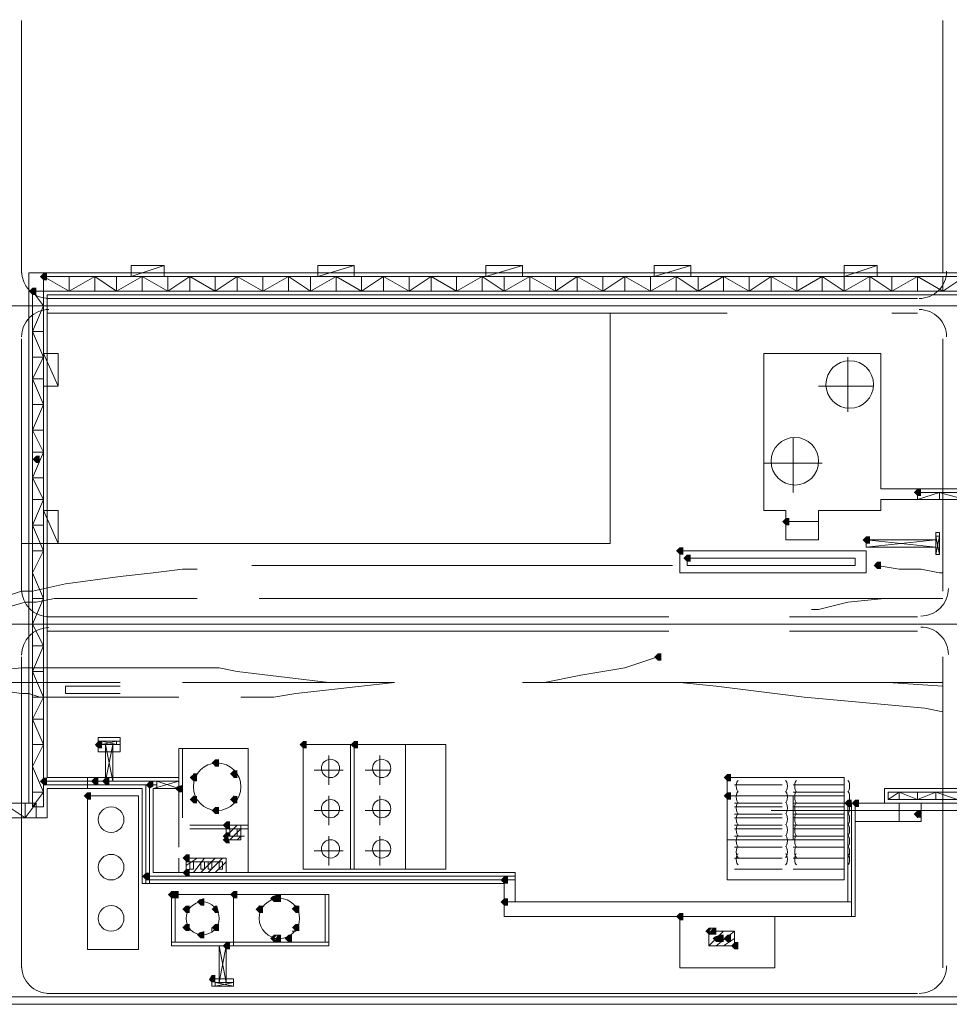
# Model space of a CAD drawing. Header units: millimetres. Extents: x -3176 to 162662, y -36434 to 57907.
# Tile 55 of 155: x 71144 to 73850, y 33908 to 36774. Entities that reach past the tile are written whole.
import ezdxf

# ---------------------------------------------------------------- set-up
doc = ezdxf.new("R2010")
doc.units = ezdxf.units.MM
doc.linetypes.add('1-Sheet - 32170-CIV-6170-DW-2035-015-01 - RZUTY$0$IMPORT-HIDDENX2 _6_', pattern=[238125000.0, 158750000.0, -79375000.0])
doc.layers.get('0').update_dxf_attribs({"lineweight": 5})
doc.layers.add('1-Sheet - 32170-CIV-6170-DW-2035-015-01 - RZUTY$0$CIV_KEYPLAN', color=8, linetype='Continuous', lineweight=0)
doc.layers.add('1-Sheet - 32170-CIV-6170-DW-2035-015-01 - RZUTY$0$PLAN ORIENTACYJNY _KEY PLAN__dwg _3_', color=8, linetype='Continuous', lineweight=0)

# ---------------------------------------------------------------- blocks, each defined once
blk = doc.blocks.new('1-Sheet - 32170-CIV-6170-DW-2035-015-01 - RZUTY$0$PLAN ORIENTACYJNY _KEY PLAN__dwg_A$Ccfc037ab-730732-A_KEY_PLAN')
at = {"layer": '1-Sheet - 32170-CIV-6170-DW-2035-015-01 - RZUTY$0$CIV_KEYPLAN'}
for points in [[(908.25, 1063.02), (909.31, 1063.02), (909.31, 1065.15), (908.25, 1065.15), (907.18, 1064.09)], [(905.05, 1058.77), (906.12, 1058.77), (906.12, 1060.9), (905.05, 1060.9), (903.99, 1059.83)], [(907.18, 1009.81), (907.18, 1011.93), (906.12, 1011.93), (905.05, 1010.87), (906.12, 1009.81)], [(1162.63, 1000.23), (1163.7, 1000.23), (1163.7, 1002.35), (1162.63, 1002.35), (1161.57, 1001.29)], [(1125.38, 991.71), (1125.38, 993.84), (1124.31, 993.84), (1123.25, 992.78), (1124.31, 991.71)], [(1148.79, 986.39), (1148.79, 988.52), (1147.73, 988.52), (1146.67, 987.45), (1147.73, 986.39)], [(1093.45, 983.2), (1094.51, 983.2), (1094.51, 985.32), (1093.45, 985.32), (1092.38, 984.26)], [(1095.58, 981.07), (1096.64, 981.07), (1096.64, 983.2), (1095.58, 983.2), (1094.51, 982.13)], [(1151.99, 978.94), (1151.99, 981.07), (1150.92, 981.07), (1149.86, 980), (1150.92, 978.94)], [(1087.06, 952.33), (1088.13, 952.33), (1088.13, 954.46), (1087.06, 954.46), (1086, 953.39)], [(925.28, 926.78), (925.28, 928.91), (924.21, 928.91), (923.15, 927.85), (924.21, 926.78)], [(983.82, 926.78), (984.88, 926.78), (984.88, 928.91), (983.82, 928.91), (982.75, 927.85)], [(998.72, 926.78), (999.78, 926.78), (999.78, 928.91), (998.72, 928.91), (997.65, 927.85)], [(958.27, 921.46), (959.34, 921.46), (959.34, 923.59), (958.27, 923.59), (957.21, 922.53)], [(963.59, 918.27), (964.66, 918.27), (964.66, 920.4), (963.59, 920.4), (962.53, 919.33)], [(908.25, 916.14), (909.31, 916.14), (909.31, 918.27), (908.25, 918.27), (907.18, 917.21)], [(924.21, 916.14), (924.21, 918.27), (923.15, 918.27), (922.08, 917.21), (923.15, 916.14)], [(927.4, 916.14), (927.4, 918.27), (926.34, 918.27), (925.28, 917.21), (926.34, 916.14)], [(939.11, 915.08), (940.18, 915.63), (940.18, 917.21), (939.11, 917.21), (938.05, 916.14), (938.56, 915.63)], [(952.95, 917.21), (952.95, 919.33), (951.89, 919.33), (950.82, 918.27), (951.89, 917.21)], [(1108.35, 917.21), (1108.35, 919.33), (1107.28, 919.33), (1106.22, 918.27), (1107.28, 917.21)], [(947.63, 914.01), (948.69, 914.01), (948.69, 916.14), (947.11, 915.63), (946.56, 915.08)], [(922.08, 911.88), (922.08, 914.01), (921.02, 914.01), (919.95, 912.95), (921.02, 911.88)], [(952.95, 910.82), (952.95, 912.95), (951.89, 912.95), (950.82, 911.88), (951.89, 910.82)], [(963.59, 910.82), (964.66, 910.82), (964.66, 912.95), (963.59, 912.95), (962.53, 911.88)], [(1107.28, 911.88), (1108.35, 911.88), (1108.35, 914.01), (1107.28, 914.01), (1106.22, 912.95)], [(1143.47, 909.75), (1143.47, 911.88), (1142.41, 911.88), (1141.34, 910.82), (1142.41, 909.75)], [(1145.6, 909.75), (1145.6, 911.88), (1144.54, 911.88), (1143.47, 910.82), (1144.54, 909.75)], [(959.34, 907.63), (959.34, 909.75), (958.27, 909.75), (957.21, 908.69), (958.27, 907.63)], [(1163.7, 906.56), (1163.7, 908.69), (1162.63, 908.69), (1161.57, 907.63), (1162.63, 906.56)], [(962.53, 903.37), (962.53, 905.5), (961.46, 905.5), (960.4, 904.43), (961.46, 903.37)], [(960.93, 900.71), (962, 901.24), (962.53, 901.24), (962.53, 902.3), (961.46, 902.3), (960.4, 901.24)], [(961.46, 899.11), (962.53, 899.11), (962, 901.24), (960.93, 900.71), (960.4, 900.18), (961.11, 899.47)], [(950.82, 893.79), (950.82, 895.92), (949.76, 895.92), (948.69, 894.85), (949.76, 893.79)], [(949.76, 889.53), (950.82, 889.53), (950.82, 891.66), (949.76, 891.66), (948.69, 890.6)], [(939.11, 888.47), (939.11, 890.6), (938.05, 890.6), (936.98, 889.53), (938.05, 888.47)], [(1043.42, 887.4), (1043.42, 889.53), (1042.36, 889.53), (1041.29, 888.47), (1042.36, 887.4)], [(945.5, 883.15), (946.56, 883.15), (945.85, 884.56), (946.56, 885.27), (945.5, 885.27), (944.43, 884.21)], [(946.56, 883.15), (947.63, 883.15), (947.63, 885.27), (946.56, 885.27), (945.5, 884.21)], [(955.08, 881.02), (955.08, 883.15), (953.66, 882.8), (952.95, 882.08), (954.01, 881.02)], [(964.66, 883.15), (964.66, 885.27), (963.59, 885.27), (962.53, 884.21), (963.59, 883.15)], [(975.3, 882.08), (976.37, 882.08), (976.37, 884.21), (974.77, 883.68), (974.24, 883.15)], [(977.43, 882.08), (977.43, 884.21), (976.37, 884.21), (976.37, 882.08)], [(1042.36, 881.02), (1043.42, 881.02), (1043.42, 883.15), (1042.36, 883.15), (1041.29, 882.08)], [(950.82, 878.89), (950.82, 881.02), (949.76, 881.02), (948.69, 879.95), (949.76, 878.89)], [(958.27, 878.89), (959.34, 878.89), (958.8, 881.02), (958.27, 881.02), (957.21, 879.95), (957.92, 879.24)], [(972.11, 878.89), (972.11, 881.02), (971.04, 881.02), (969.98, 879.95), (971.04, 878.89)], [(981.69, 878.89), (982.75, 878.89), (982.75, 881.02), (981.69, 881.02), (980.62, 879.95)], [(1094.51, 876.76), (1094.51, 878.89), (1093.45, 878.89), (1092.38, 877.82), (1093.45, 876.76)], [(950.82, 873.57), (950.82, 875.69), (949.76, 875.69), (948.69, 874.63), (949.76, 873.57)], [(959.34, 873.57), (959.34, 875.69), (958.27, 875.69), (957.21, 874.63), (958.27, 873.57)], [(982.75, 873.57), (982.75, 875.69), (981.69, 875.69), (980.62, 874.63), (981.69, 873.57)], [(1103.03, 872.5), (1101.96, 873.57), (1103.03, 874.63), (1101.96, 874.63), (1100.9, 873.57), (1101.96, 872.5)], [(1104.09, 872.5), (1104.09, 874.63), (1103.03, 874.63), (1102.32, 873.21), (1103.03, 872.5)], [(955.08, 871.44), (955.08, 873.57), (953.66, 873.22), (952.95, 872.5), (954.01, 871.44)], [(975.3, 870.37), (976.37, 870.37), (975.3, 871.44), (976.37, 872.5), (975.3, 872.5), (974.24, 871.44)], [(976.37, 870.37), (977.43, 870.37), (977.43, 872.5), (976.37, 872.5), (975.66, 871.08)], [(980.62, 870.37), (980.62, 872.5), (979.56, 872.5), (978.49, 871.44), (979.56, 870.37)], [(1104.09, 870.37), (1105.16, 870.37), (1105.16, 872.5), (1103.56, 871.97), (1103.03, 871.44)], [(1105.16, 870.37), (1106.22, 870.37), (1106.22, 872.5), (1105.16, 872.5)], [(1107.28, 870.37), (1108.35, 870.37), (1108.35, 872.5), (1107.28, 872.5), (1106.22, 871.44)], [(962.53, 868.24), (962.53, 870.37), (961.46, 870.37), (960.4, 869.31), (961.46, 868.24)], [(1110.48, 868.24), (1110.48, 870.37), (1109.41, 870.37), (1108.35, 869.31), (1109.41, 868.24)], [(958.27, 858.66), (958.27, 860.79), (957.21, 860.79), (956.41, 859.46), (957.21, 858.66)]]:
    blk.add_hatch(color=256, dxfattribs=at).paths.add_polyline_path(points)
for p, q in [((901.86, 1138.59), (901.86, 1065.15)), ((1170.08, 1138.59), (1170.08, 1065.15)), ((1035.97, 1064.09), (1035.97, 1059.83)), ((1077.48, 1064.09), (1077.48, 1059.83)), ((1155.18, 1059.83), (1155.18, 1064.09)), ((1170.08, 1059.83), (1176.47, 1064.09)), ((1162.63, 1057.7), (909.31, 1057.7)), ((909.31, 1053.44), (1107.28, 1053.44)), ((1155.18, 1053.44), (1162.63, 1053.44)), ((905.05, 1048.12), (908.25, 1048.12)), ((901.86, 1045.99), (901.86, 972.55)), ((1170.08, 1045.99), (1170.08, 972.55)), ((1142.41, 1024.71), (1142.41, 1040.67)), ((1133.89, 1032.16), (1149.86, 1032.16)), ((1126.44, 1001.29), (1126.44, 1017.26)), ((907.18, 1010.87), (906.12, 1010.87)), ((1117.93, 1009.81), (1134.96, 1009.81)), ((1192.43, 1001.29), (1162.63, 1001.29)), ((1169.02, 1001.29), (1169.02, 999.16)), ((1124.31, 992.78), (1133.89, 992.78)), ((968.92, 980), (1091.32, 980)), ((1170.08, 970.42), (971.04, 970.42)), ((908.25, 956.59), (905.05, 962.97)), ((909.31, 965.1), (1090.25, 965.1)), ((1125.38, 965.1), (1162.63, 965.1)), ((1090.25, 960.84), (909.31, 960.84)), ((1162.63, 960.84), (1125.38, 960.84)), ((901.86, 953.39), (901.86, 862.92)), ((1170.08, 953.39), (1170.08, 862.92)), ((930.6, 945.94), (890.15, 945.94)), ((1047.68, 945.94), (1170.08, 945.94)), ((1154.12, 945.94), (1170.08, 944.88)), ((947.63, 941.69), (905.05, 941.69)), ((905.05, 935.3), (908.25, 935.3)), ((930.6, 928.91), (924.21, 928.91)), ((924.21, 927.85), (930.6, 927.85)), ((948.69, 926.78), (948.69, 906.56)), ((997.65, 927.85), (997.65, 891.66)), ((998.72, 891.66), (998.72, 927.85)), ((1013.62, 927.85), (1013.62, 891.66)), ((991.27, 916.14), (991.27, 924.66)), ((1006.17, 916.14), (1006.17, 924.66)), ((958.27, 921.46), (958.27, 922.53)), ((987.01, 920.4), (995.52, 920.4)), ((1001.91, 920.4), (1009.36, 920.4)), ((921.02, 918.27), (921.02, 915.08)), ((923.15, 917.21), (923.15, 916.14)), ((941.24, 916.14), (908.25, 916.14)), ((938.05, 916.14), (938.05, 887.4)), ((939.11, 887.4), (939.11, 916.14)), ((1109.41, 916.14), (1123.25, 916.14)), ((1126.44, 916.14), (1141.34, 916.14)), ((991.27, 904.43), (991.27, 912.95)), ((1006.17, 904.43), (1006.17, 912.95)), ((1107.28, 912.95), (1141.34, 912.95)), ((1141.34, 914.01), (1126.44, 914.01)), ((1126.44, 912.95), (1126.44, 900.18)), ((1157.31, 914.01), (1154.12, 911.88)), ((902.92, 906.56), (906.12, 910.82)), ((987.01, 908.69), (995.52, 908.69)), ((1001.91, 908.69), (1009.36, 908.69)), ((1123.25, 910.82), (1109.41, 910.82)), ((1109.41, 909.75), (1123.25, 909.75)), ((1120.06, 908.69), (1224.36, 908.69)), ((1141.34, 910.82), (1126.44, 910.82)), ((1126.44, 909.75), (1141.34, 909.75)), ((1143.47, 910.82), (1143.47, 877.82)), ((1157.31, 910.82), (1157.31, 905.5)), ((1123.25, 907.63), (1109.41, 907.63)), ((1109.41, 906.56), (1123.25, 906.56)), ((1141.34, 907.63), (1126.44, 907.63)), ((1126.44, 906.56), (1141.34, 906.56)), ((1162.63, 907.63), (1162.63, 906.56)), ((950.82, 904.43), (967.85, 904.43)), ((967.85, 903.37), (950.82, 903.37)), ((961.46, 903.37), (962.53, 904.43)), ((962.53, 900.18), (965.72, 903.37)), ((962.53, 901.24), (962.53, 903.37)), ((964.66, 903.37), (964.66, 901.24)), ((1123.25, 904.43), (1109.41, 904.43)), ((1109.41, 903.37), (1123.25, 903.37)), ((1141.34, 904.43), (1126.44, 904.43)), ((1126.44, 903.37), (1141.34, 903.37)), ((964.66, 900.18), (965.72, 901.24)), ((991.27, 892.72), (991.27, 901.24)), ((1006.17, 892.72), (1006.17, 901.24)), ((1141.34, 900.18), (1107.28, 900.18)), ((1123.25, 901.24), (1109.41, 901.24)), ((1141.34, 901.24), (1126.44, 901.24)), ((1109.41, 898.05), (1123.25, 898.05)), ((1141.34, 898.05), (1126.44, 898.05)), ((947.63, 890.6), (947.63, 894.85)), ((949.76, 892.72), (952.95, 894.85)), ((951.89, 890.6), (955.08, 894.85)), ((954.01, 890.6), (958.27, 894.85)), ((956.14, 890.6), (960.4, 894.85)), ((987.01, 896.98), (995.52, 896.98)), ((1001.91, 896.98), (1009.36, 896.98)), ((1109.41, 894.85), (1123.25, 894.85)), ((1141.34, 894.85), (1126.44, 894.85)), ((958.27, 890.6), (961.46, 893.79)), ((1123.25, 891.66), (1109.41, 891.66)), ((1141.34, 891.66), (1126.44, 891.66)), ((938.05, 889.53), (1045.55, 889.53)), ((1045.55, 888.47), (938.05, 888.47)), ((946.56, 870.37), (946.56, 884.21)), ((963.59, 884.21), (963.59, 869.31)), ((975.3, 883.15), (976.37, 883.15)), ((990.2, 884.21), (990.2, 870.37)), ((949.76, 878.89), (949.76, 879.95)), ((958.27, 879.95), (958.27, 878.89)), ((971.04, 881.02), (971.04, 879.95)), ((1042.36, 882.08), (1143.47, 882.08)), ((957.21, 873.57), (957.21, 874.63)), ((976.37, 871.44), (975.3, 871.44)), ((1101.96, 872.5), (1104.09, 873.57)), ((1101.96, 869.31), (1106.22, 873.57)), ((1105.16, 871.44), (1104.09, 871.44)), ((1106.22, 869.31), (1109.41, 871.44)), ((991.27, 870.37), (945.5, 870.37)), ((958.27, 858.66), (963.59, 857.6)), ((909.31, 855.47), (1162.63, 855.47)), ((637.89, 852.28), (1657.57, 852.28))]:
    blk.add_line(p, q, dxfattribs=at)
at = {"layer": '1-Sheet - 32170-CIV-6170-DW-2035-015-01 - RZUTY$0$CIV_KEYPLAN', "flags": 128}
for points in [[(1188.18, 914.01), (1154.12, 914.01), (1154.12, 911.88), (1188.18, 911.88), (1188.18, 1186.49), (1184.98, 1181.17), (1188.18, 1175.85)], [(943.37, 1067.28), (933.79, 1067.28), (933.79, 1064.09), (943.37, 1067.28), (943.37, 1064.09)], [(998.72, 1067.28), (988.07, 1067.28), (988.07, 1064.09), (998.72, 1067.28), (998.72, 1064.09)], [(1047.68, 1067.28), (1037.04, 1067.28), (1037.04, 1064.09), (1047.68, 1067.28), (1047.68, 1064.09)], [(1096.64, 1067.28), (1086, 1067.28), (1086, 1064.09), (1096.64, 1067.28), (1096.64, 1064.09)], [(1141.34, 1064.09), (1150.92, 1067.28), (1150.92, 1064.09)], [(1150.92, 1067.28), (1141.34, 1067.28), (1141.34, 1059.83)], [(903.99, 910.82), (903.99, 1065.15), (1184.98, 1065.15)], [(905.05, 1059.83), (1176.47, 1059.83), (1176.47, 1064.09), (908.25, 1064.09), (908.25, 909.75), (905.05, 909.75), (905.05, 1059.83), (908.25, 1055.57)], [(908.25, 1064.09), (915.7, 1059.83), (915.7, 1064.09)], [(915.7, 1059.83), (923.15, 1064.09), (923.15, 1059.83)], [(923.15, 1064.09), (929.53, 1059.83), (929.53, 1064.09)], [(929.53, 1059.83), (936.98, 1064.09), (936.98, 1059.83)], [(936.98, 1064.09), (944.43, 1059.83), (944.43, 1064.09)], [(944.43, 1059.83), (950.82, 1064.09), (950.82, 1059.83)], [(950.82, 1064.09), (958.27, 1059.83), (958.27, 1064.09)], [(958.27, 1059.83), (964.66, 1064.09), (964.66, 1059.83)], [(964.66, 1064.09), (972.11, 1059.83), (972.11, 1064.09)], [(972.11, 1059.83), (979.56, 1064.09), (979.56, 1059.83)], [(979.56, 1064.09), (985.95, 1059.83), (985.95, 1064.09)], [(985.95, 1059.83), (993.4, 1064.09), (993.4, 1059.83)], [(993.4, 1064.09), (1000.85, 1059.83), (1000.85, 1064.09)], [(1000.85, 1059.83), (1007.23, 1064.09), (1007.23, 1059.83)], [(1007.23, 1064.09), (1014.68, 1059.83), (1014.68, 1064.09)], [(1014.68, 1059.83), (1021.07, 1064.09), (1021.07, 1059.83)], [(1021.07, 1064.09), (1028.52, 1059.83), (1028.52, 1064.09)], [(1028.52, 1059.83), (1035.97, 1064.09), (1042.36, 1059.83), (1042.36, 1064.09)], [(1042.36, 1059.83), (1049.81, 1064.09), (1049.81, 1059.83)], [(1049.81, 1064.09), (1057.26, 1059.83), (1057.26, 1064.09)], [(1057.26, 1059.83), (1063.64, 1064.09), (1063.64, 1059.83)], [(1063.64, 1064.09), (1071.1, 1059.83), (1071.1, 1064.09)], [(1071.1, 1059.83), (1077.48, 1064.09), (1084.93, 1059.83), (1084.93, 1064.09)], [(1084.93, 1059.83), (1092.38, 1064.09), (1092.38, 1059.83)], [(1092.38, 1064.09), (1098.77, 1059.83), (1098.77, 1064.09)], [(1098.77, 1059.83), (1106.22, 1064.09), (1106.22, 1059.83)], [(1106.22, 1064.09), (1113.67, 1059.83), (1113.67, 1064.09)], [(1113.67, 1059.83), (1120.06, 1064.09), (1120.06, 1059.83)], [(1120.06, 1064.09), (1127.51, 1059.83), (1127.51, 1064.09)], [(1127.51, 1059.83), (1134.96, 1064.09), (1134.96, 1059.83)], [(1134.96, 1064.09), (1141.34, 1059.83), (1148.79, 1064.09), (1148.79, 1059.83)], [(1148.79, 1064.09), (1155.18, 1059.83), (1162.63, 1064.09), (1162.63, 1059.83)], [(1162.63, 1064.09), (1170.08, 1059.83), (1170.08, 1064.09)], [(1184.98, 1058.77), (909.31, 1058.77), (909.31, 918.27), (947.63, 918.27)], [(905.05, 1055.57), (908.25, 1055.57), (905.05, 1048.12), (908.25, 1040.67)], [(1073.22, 1053.44), (1073.22, 986.39), (901.86, 986.39)], [(905.05, 1040.67), (908.25, 1040.67), (905.05, 1034.29)], [(912.5, 1032.16), (912.5, 1041.74), (908.25, 1041.74), (912.5, 1032.16), (908.25, 1032.16)], [(1184.98, 1002.35), (1151.99, 1002.35), (1151.99, 1041.74), (1117.93, 1041.74), (1117.93, 995.97), (1124.31, 995.97), (1124.31, 987.45), (1133.89, 987.45), (1133.89, 995.97), (1151.99, 995.97), (1151.99, 999.16), (1188.18, 999.16)], [(908.25, 1026.84), (905.05, 1034.29), (908.25, 1034.29)], [(905.05, 1026.84), (908.25, 1026.84), (905.05, 1019.38)], [(908.25, 1013), (905.05, 1019.38), (908.25, 1019.38)], [(905.05, 1013), (908.25, 1013), (905.05, 1005.55)], [(908.25, 999.16), (905.05, 1005.55), (908.25, 1005.55)], [(1162.63, 1002.35), (1162.63, 999.16), (1169.02, 1001.29), (1176.47, 999.16), (1176.47, 1001.29)], [(905.05, 999.16), (908.25, 999.16), (905.05, 991.71)], [(908.25, 984.26), (905.05, 991.71), (908.25, 991.71)], [(1169.02, 983.2), (1169.02, 989.58), (1167.95, 989.58), (1167.95, 983.2), (1169.02, 988.52), (1167.95, 988.52), (1169.02, 983.2), (1167.95, 983.2)], [(1147.73, 985.32), (1167.95, 987.45), (1147.73, 987.45), (1147.73, 985.32), (1167.95, 985.32), (1147.73, 987.45)], [(908.25, 970.42), (905.05, 977.87), (908.25, 984.26), (905.05, 984.26)], [(862.48, 956.59), (881.64, 966.17), (892.28, 969.36), (901.86, 972.55), (905.05, 972.55), (914.63, 974.68), (930.6, 976.81), (940.18, 977.87), (948.69, 978.94), (952.95, 978.94)], [(1150.92, 980), (1157.31, 978.94), (1163.7, 978.94), (1169.02, 977.87), (1170.08, 977.87)], [(952.95, 970.42), (911.44, 970.42), (906.12, 969.36), (902.92, 969.36), (880.57, 962.97), (859.28, 955.52), (847.58, 951.26), (835.87, 949.14), (813.52, 945.94)], [(905.05, 970.42), (908.25, 970.42), (905.05, 962.97), (908.25, 962.97)], [(1131.76, 967.23), (1133.89, 967.23), (1142.41, 969.36), (1153.05, 970.42)], [(905.05, 956.59), (908.25, 956.59), (905.05, 949.14)], [(1054.07, 945.94), (1064.71, 948.07), (1077.48, 950.2), (1087.06, 953.39)], [(661.31, 945.94), (860.35, 945.94), (901.86, 950.2), (959.34, 950.2), (964.66, 949.14), (991.27, 945.94)], [(908.25, 927.85), (905.05, 935.3), (908.25, 941.69), (905.05, 949.14), (908.25, 949.14)], [(907.18, 941.69), (903.99, 942.75), (901.86, 942.75), (879.51, 945.94)], [(948.69, 945.94), (1010.43, 945.94), (981.69, 942.75), (975.3, 941.69), (965.72, 941.69)], [(1093.45, 945.94), (1104.09, 944.88), (1129.64, 941.69), (1164.76, 938.49), (1170.08, 937.43)], [(930.6, 942.75), (914.63, 942.75), (914.63, 944.88), (930.6, 944.88)], [(908.25, 914.01), (905.05, 921.46), (908.25, 927.85), (905.05, 927.85)], [(947.63, 898.05), (947.63, 926.78), (967.85, 926.78), (967.85, 890.6)], [(908.25, 917.21), (947.63, 917.21), (940.18, 915.08), (947.63, 915.08), (941.24, 917.21), (941.24, 915.08)], [(951.89, 918.27), (951.89, 919.33), (952.95, 919.33)], [(963.59, 919.33), (964.66, 918.27), (963.59, 918.27)], [(1188.18, 919.33), (1184.98, 919.33), (1188.18, 914.01), (1184.98, 911.88), (1179.66, 914.01), (1174.34, 911.88), (1167.95, 914.01), (1167.95, 911.88)], [(1042.36, 887.4), (936.98, 887.4), (936.98, 915.08), (909.31, 915.08), (909.31, 906.56), (872.06, 906.56), (872.06, 910.82), (906.12, 910.82), (906.12, 906.56)], [(940.18, 915.08), (940.18, 890.6), (1045.55, 890.6), (1045.55, 882.08)], [(1184.98, 915.08), (1153.05, 915.08), (1153.05, 910.82)], [(905.05, 914.01), (908.25, 914.01), (905.05, 909.75)], [(952.95, 911.88), (951.89, 911.88), (951.89, 912.95)], [(963.59, 912.95), (964.66, 911.88), (963.59, 911.88)], [(1162.63, 911.88), (1157.31, 914.01), (1157.31, 911.88)], [(1167.95, 914.01), (1162.63, 911.88), (1162.63, 914.01)], [(896.54, 910.82), (902.92, 906.56), (902.92, 910.82)], [(1144.54, 910.82), (1144.54, 877.82), (1042.36, 877.82), (1042.36, 888.47)], [(1142.41, 882.08), (1142.41, 910.82), (1401.05, 910.82), (1393.6, 906.56), (1388.28, 910.82)], [(1163.7, 910.82), (1163.7, 905.5), (1144.54, 905.5)], [(966.79, 901.24), (961.46, 901.24), (964.66, 904.43)], [(965.72, 904.43), (965.72, 900.18), (961.46, 900.18), (961.46, 904.43)], [(949.76, 890.6), (949.76, 894.85), (961.46, 894.85), (961.46, 890.6)], [(949.76, 893.79), (960.4, 893.79), (960.4, 891.66), (959.34, 891.66), (959.34, 893.79)], [(950.82, 893.79), (950.82, 891.66), (951.89, 891.66), (951.89, 893.79)], [(954.01, 893.79), (954.01, 891.66), (955.08, 891.66), (955.08, 893.79)], [(957.21, 893.79), (957.21, 891.66), (956.14, 891.66), (956.14, 893.79)], [(980.62, 879.95), (981.69, 881.02), (981.69, 879.95)], [(1121.12, 877.82), (1121.12, 862.92), (1093.45, 862.92), (1093.45, 877.82)], [(981.69, 874.63), (981.69, 873.57), (980.62, 873.57)], [(1109.41, 873.57), (1109.41, 869.31), (1101.96, 869.31), (1101.96, 873.57), (1109.41, 873.57), (1104.09, 869.31)]]:
    blk.add_lwpolyline(points, dxfattribs=at)
for points in [[(908.25, 995.97), (912.5, 986.39), (912.5, 995.97)], [(1093.45, 984.26), (1147.73, 984.26), (1147.73, 977.87), (1093.45, 977.87)], [(1095.58, 982.13), (1144.54, 982.13), (1144.54, 980), (1095.58, 980)], [(924.21, 929.98), (924.21, 925.72), (930.6, 925.72), (930.6, 929.98)], [(925.28, 927.85), (925.28, 928.91), (929.53, 927.85), (929.53, 928.91)], [(928.47, 927.85), (928.47, 917.21), (926.34, 927.85), (926.34, 917.21)], [(983.82, 927.85), (1025.33, 927.85), (1025.33, 891.66), (983.82, 891.66)], [(1107.28, 918.27), (1141.34, 918.27), (1141.34, 888.47), (1107.28, 888.47)], [(921.02, 912.95), (935.92, 912.95), (935.92, 868.24), (921.02, 868.24)], [(991.27, 884.21), (991.27, 869.31), (945.5, 869.31), (945.5, 884.21)], [(959.34, 858.66), (959.34, 869.31), (961.46, 858.66), (961.46, 869.31)], [(957.21, 859.73), (963.59, 859.73), (963.59, 857.6), (957.21, 857.6)], [(963.59, 858.66), (958.27, 858.66), (958.27, 857.6)]]:
    blk.add_lwpolyline(points, close=True, dxfattribs=at)
at = {"layer": '1-Sheet - 32170-CIV-6170-DW-2035-015-01 - RZUTY$0$CIV_KEYPLAN'}
for centre, radius in [((1142.94, 1032.69), 6.92), ((1126.97, 1010.34), 6.92), ((991.8, 920.93), 2.66), ((1006.7, 920.93), 2.66), ((958.8, 915.61), 6.92), ((991.8, 909.22), 2.66), ((1006.7, 909.22), 2.66), ((927.94, 906.03), 3.73), ((991.8, 897.51), 2.66), ((1006.7, 897.51), 2.66), ((927.94, 892.19), 3.73), ((976.9, 877.29), 5.85), ((927.94, 877.29), 3.73), ((954.55, 877.29), 4.79)]:
    blk.add_circle(centre, radius, dxfattribs=at)
for centre, start, end in [((909.84, 1065.69), 179.9989, 269.9937), ((1163.16, 1065.69), 269.9969, 0.003), ((909.84, 1046.53), 89.9981, 180.0019), ((1163.16, 1046.53), 359.9981, 90.0019), ((909.84, 973.08), 179.9997, 269.9854), ((1163.66, 973.27), 269.9835, 0.0001), ((909.84, 953.93), 90.0146, 180.0003), ((1163.66, 954.11), 359.9981, 90.0146), ((909.84, 863.45), 179.9981, 270.0019), ((1163.16, 863.45), 269.9981, 0.0019)]:
    blk.add_arc(centre, 7.98, start, end, dxfattribs=at)
for points in [[(1110.44, 917.39), (1110.14, 917.39), (1109.9, 916.67), (1109.9, 915.79)], [(1124.8, 915.79), (1124.8, 916.67), (1124.57, 917.39), (1124.27, 917.39)], [(1127.47, 917.39), (1127.17, 917.39), (1126.93, 916.67), (1126.93, 915.79)], [(1142.9, 915.79), (1142.9, 916.67), (1142.66, 917.39), (1142.37, 917.39)], [(1109.9, 915.79), (1109.9, 914.91), (1110.14, 914.19), (1110.44, 914.19)], [(1124.27, 914.19), (1124.57, 914.19), (1124.8, 914.91), (1124.8, 915.79)], [(1126.93, 915.79), (1126.93, 914.91), (1127.17, 914.19), (1127.47, 914.19)], [(1142.37, 914.19), (1142.66, 914.19), (1142.9, 914.91), (1142.9, 915.79)], [(1110.44, 914.19), (1110.14, 914.19), (1109.9, 913.48), (1109.9, 912.6)], [(1109.9, 912.6), (1109.9, 911.72), (1110.14, 911), (1110.44, 911)], [(1124.8, 912.6), (1124.8, 913.48), (1124.57, 914.19), (1124.27, 914.19)], [(1124.27, 911), (1124.57, 911), (1124.8, 911.72), (1124.8, 912.6)], [(1127.47, 914.19), (1127.17, 914.19), (1126.93, 913.48), (1126.93, 912.6)], [(1126.93, 912.6), (1126.93, 911.72), (1127.17, 911), (1127.47, 911)], [(1142.9, 912.6), (1142.9, 913.48), (1142.66, 914.19), (1142.37, 914.19)], [(1142.37, 911), (1142.66, 911), (1142.9, 911.72), (1142.9, 912.6)], [(1110.44, 911), (1110.14, 911), (1109.9, 910.29), (1109.9, 909.41)], [(1109.9, 909.41), (1109.9, 908.52), (1110.14, 907.81), (1110.44, 907.81)], [(1124.8, 909.41), (1124.8, 910.29), (1124.57, 911), (1124.27, 911)], [(1124.27, 907.81), (1124.57, 907.81), (1124.8, 908.52), (1124.8, 909.41)], [(1127.47, 911), (1127.17, 911), (1126.93, 910.29), (1126.93, 909.41)], [(1126.93, 909.41), (1126.93, 908.52), (1127.17, 907.81), (1127.47, 907.81)], [(1142.9, 909.41), (1142.9, 910.29), (1142.66, 911), (1142.37, 911)], [(1142.37, 907.81), (1142.66, 907.81), (1142.9, 908.52), (1142.9, 909.41)], [(1110.44, 907.81), (1110.14, 907.81), (1109.9, 907.09), (1109.9, 906.21)], [(1109.9, 906.21), (1109.9, 905.33), (1110.14, 904.62), (1110.44, 904.62)], [(1124.8, 906.21), (1124.8, 907.09), (1124.57, 907.81), (1124.27, 907.81)], [(1124.27, 904.62), (1124.57, 904.62), (1124.8, 905.33), (1124.8, 906.21)], [(1127.47, 907.81), (1127.17, 907.81), (1126.93, 907.09), (1126.93, 906.21)], [(1126.93, 906.21), (1126.93, 905.33), (1127.17, 904.62), (1127.47, 904.62)], [(1142.9, 906.21), (1142.9, 907.09), (1142.66, 907.81), (1142.37, 907.81)], [(1142.37, 904.62), (1142.66, 904.62), (1142.9, 905.33), (1142.9, 906.21)], [(1110.44, 904.61), (1110.14, 904.61), (1109.9, 903.9), (1109.9, 903.02)], [(1109.9, 903.02), (1109.9, 902.14), (1110.14, 901.42), (1110.44, 901.42)], [(1124.8, 903.02), (1124.8, 903.9), (1124.57, 904.61), (1124.27, 904.61)], [(1124.27, 901.42), (1124.57, 901.42), (1124.8, 902.14), (1124.8, 903.02)], [(1127.47, 904.61), (1127.17, 904.61), (1126.93, 903.9), (1126.93, 903.02)], [(1126.93, 903.02), (1126.93, 902.14), (1127.17, 901.42), (1127.47, 901.42)], [(1142.9, 903.02), (1142.9, 903.9), (1142.66, 904.61), (1142.37, 904.61)], [(1142.37, 901.42), (1142.66, 901.42), (1142.9, 902.14), (1142.9, 903.02)], [(1110.44, 901.42), (1110.14, 901.42), (1109.9, 900.71), (1109.9, 899.83)], [(1124.8, 899.83), (1124.8, 900.71), (1124.57, 901.42), (1124.27, 901.42)], [(1127.47, 901.42), (1127.17, 901.42), (1126.93, 900.71), (1126.93, 899.83)], [(1142.9, 899.83), (1142.9, 900.71), (1142.66, 901.42), (1142.37, 901.42)], [(1109.9, 899.83), (1109.9, 898.94), (1110.14, 898.23), (1110.44, 898.23)], [(1110.44, 898.23), (1110.14, 898.23), (1109.9, 897.51), (1109.9, 896.63)], [(1124.27, 898.23), (1124.57, 898.23), (1124.8, 898.94), (1124.8, 899.83)], [(1124.8, 896.63), (1124.8, 897.51), (1124.57, 898.23), (1124.27, 898.23)], [(1126.93, 899.83), (1126.93, 898.94), (1127.17, 898.23), (1127.47, 898.23)], [(1127.47, 898.23), (1127.17, 898.23), (1126.93, 897.51), (1126.93, 896.63)], [(1142.37, 898.23), (1142.66, 898.23), (1142.9, 898.94), (1142.9, 899.83)], [(1142.9, 896.63), (1142.9, 897.51), (1142.66, 898.23), (1142.37, 898.23)], [(1109.9, 896.63), (1109.9, 895.75), (1110.14, 895.04), (1110.44, 895.04)], [(1110.44, 896.1), (1110.14, 896.1), (1109.9, 895.38), (1109.9, 894.5)], [(1109.9, 894.5), (1109.9, 893.62), (1110.14, 892.91), (1110.44, 892.91)], [(1124.27, 895.04), (1124.57, 895.04), (1124.8, 895.75), (1124.8, 896.63)], [(1124.8, 894.5), (1124.8, 895.38), (1124.57, 896.1), (1124.27, 896.1)], [(1124.27, 892.91), (1124.57, 892.91), (1124.8, 893.62), (1124.8, 894.5)], [(1126.93, 896.63), (1126.93, 895.75), (1127.17, 895.04), (1127.47, 895.04)], [(1127.47, 896.1), (1127.17, 896.1), (1126.93, 895.38), (1126.93, 894.5)], [(1126.93, 894.5), (1126.93, 893.62), (1127.17, 892.91), (1127.47, 892.91)], [(1142.37, 895.04), (1142.66, 895.04), (1142.9, 895.75), (1142.9, 896.63)], [(1142.9, 894.5), (1142.9, 895.38), (1142.66, 896.1), (1142.37, 896.1)], [(1142.37, 892.91), (1142.66, 892.91), (1142.9, 893.62), (1142.9, 894.5)]]:
    blk.add_open_spline(points, degree=3, dxfattribs=at)
blk = doc.blocks.new('1-Sheet - 32170-CIV-6170-DW-2035-015-01 - RZUTY$0$PLAN ORIENTACYJNY _KEY PLAN__dwg_A$Cf23b0f8a-730733-A_KEY_PLAN')
at = {"layer": '1-Sheet - 32170-CIV-6170-DW-2035-015-01 - RZUTY$0$CIV_KEYPLAN', "linetype": '1-Sheet - 32170-CIV-6170-DW-2035-015-01 - RZUTY$0$IMPORT-HIDDENX2 _6_'}
for p, q in [((68.45, 1055.57), (3245.61, 1055.57)), ((68.45, 962.97), (3245.61, 962.97)), ((68.45, 854.41), (3245.61, 854.41))]:
    blk.add_line(p, q, dxfattribs=at)
blk = doc.blocks.new('1-Sheet - 32170-CIV-6170-DW-2035-015-01 - RZUTY')
at = {"layer": '1-Sheet - 32170-CIV-6170-DW-2035-015-01 - RZUTY$0$PLAN ORIENTACYJNY _KEY PLAN__dwg _3_', "color": 252}
for name in ['1-Sheet - 32170-CIV-6170-DW-2035-015-01 - RZUTY$0$PLAN ORIENTACYJNY _KEY PLAN__dwg_A$Cf23b0f8a-730733-A_KEY_PLAN', '1-Sheet - 32170-CIV-6170-DW-2035-015-01 - RZUTY$0$PLAN ORIENTACYJNY _KEY PLAN__dwg_A$Ccfc037ab-730732-A_KEY_PLAN']:
    blk.add_blockref(name, (2763.96, 0), dxfattribs=at)

msp = doc.modelspace()

# ---------------------------------------------------------------- block references
at = {"xscale": 10, "yscale": 10, "zscale": 10}
msp.add_blockref('1-Sheet - 32170-CIV-6170-DW-2035-015-01 - RZUTY', (34491.45, 25385.65), dxfattribs=at)

doc.saveas('drawing.dxf')
